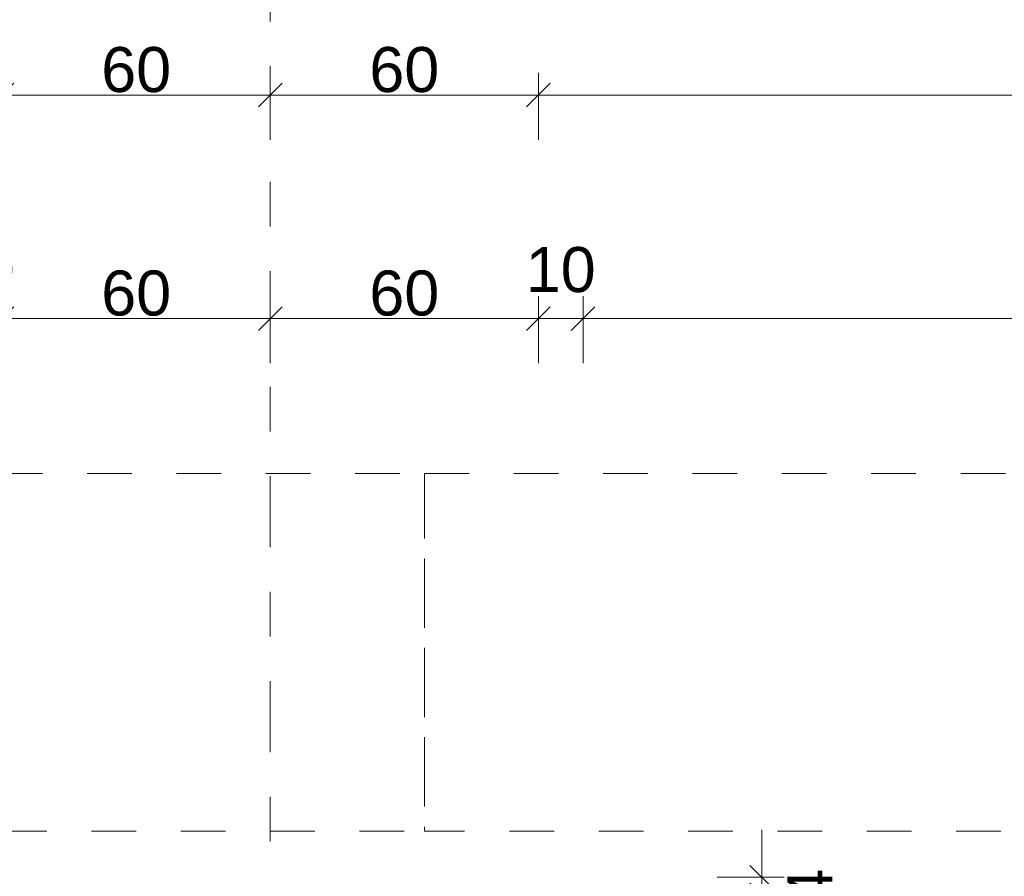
# Model space of a CAD drawing. Header units: metres. Extents: x -273 to 6, y -183 to 13.
# Tile 83 of 256: x -160.78 to -158.58, y 0.15 to 2.07. Entities that reach past the tile are written whole.
import ezdxf

# ---------------------------------------------------------------- set-up
doc = ezdxf.new("R2010")
doc.units = ezdxf.units.M
doc.header["$LTSCALE"] = 0.05
doc.header["$PDMODE"] = 1
doc.header["$PDSIZE"] = -2
doc.linetypes.add('ISO-03 Gestrichelt mit Abstand-3', pattern=[1.524, 0.6096, -0.9144])
doc.linetypes.add('Linienart-53', pattern=[5.291531, 3.175, -1.058062, 0.352704, -0.705764])
doc.layers.get('0').update_dxf_attribs({"lineweight": 25})
doc.layers.add('70 -71 Achsen- 1 Gebäudeachsen', color=7, linetype='Linienart-53', lineweight=18)
doc.layers.add('Keine', color=7, linetype='Continuous', lineweight=9)
doc.layers.add('70 -72 Beschriftung- 1 Beschriftung allgemein', color=7, linetype='Continuous', lineweight=9, true_color=0xff6633)
doc.layers.add('70 -76 Bemaßung- 2 Allgemein', color=7, linetype='Continuous', lineweight=5, true_color=0x6666cc)
doc.styles.add('Arial', font='arial.ttf')
doc.dimstyles.new('k+k_klein', dxfattribs={"dimtxt": 0.100689, "dimasz": 0.05302, "dimexe": 0.05, "dimexo": 0.15, "dimgap": 0.005, "dimtad": 1, "dimdec": 3, "dimtxsty": 'Arial', "dimblk": 'VW_SLASH-2', "dimblk1": 'VW_SLASH-2', "dimblk2": 'VW_SLASH-2', "dimcen": 0, "dimdle": 0.025, "dimadec": 3, "dimazin": 0, "dimtfac": 0.75, "dimtdec": 3, "dimtix": 1, "dimtmove": 0, "dimatfit": 0, "dimldrblk": 'VW_FILLEDARROW', "dimfxl": 0.1, "dimfxlon": 1, "dimfrac": 2, "dimtolj": 1, "dimarcsym": 0})

# ---------------------------------------------------------------- blocks, each defined once
blk = doc.blocks.new('_Achsen (3D)')
at = {"layer": '70 -71 Achsen- 1 Gebäudeachsen', "transparency": 33554687}
blk.add_line((-160.221, 3.8), (-160.221, -46.172), dxfattribs=at)
blk = doc.blocks.new('Gruppe-2490')
at = {"layer": 'Keine', "color": 7, "linetype": 'ISO-03 Gestrichelt mit Abstand-3', "lineweight": 9, "flags": 128}
for points in [[(-178.021, 0.253), (-159.876, 0.253), (-159.876, 1.053), (-178.021, 1.053)], [(-178.021, 0.253), (-159.876, 0.253), (-159.876, 1.053), (-178.021, 1.053)], [(-159.876, 1.053), (-142.131, 1.053), (-142.131, 0.253), (-159.876, 0.253)], [(-159.876, 1.053), (-142.131, 1.053), (-142.131, 0.253), (-159.876, 0.253)]]:
    blk.add_lwpolyline(points, close=True, dxfattribs=at)
blk = doc.blocks.new('_FU_2D LP5 (2D)')
at = {"layer": '70 -72 Beschriftung- 1 Beschriftung allgemein', "color": 7}
blk.add_blockref('Gruppe-2490', (0, 0), dxfattribs=at)
blk = doc.blocks.new('VW_SLASH-2')
at = {"color": 0, "linetype": 'ByBlock', "lineweight": -2, "transparency": 16777216}
blk.add_line((0.472, 0), (-1, 0), dxfattribs=at)
at = {"color": 0, "lineweight": 5, "transparency": 16777216, "flags": 128}
blk.add_lwpolyline([(0.5, 0.5), (-0.5, -0.5)], dxfattribs=at)
blk = doc.blocks.new('*D2971')
at = {"layer": '70 -76 Bemaßung- 2 Allgemein', "color": 0, "lineweight": -2}
for p, q in [((-160.821, 1.8), (-160.821, 1.95)), ((-160.221, 1.8), (-160.221, 1.95)), ((-160.274, 1.9), (-160.768, 1.9))]:
    blk.add_line(p, q, dxfattribs=at)
at = {"layer": 'Defpoints', "color": 0}
for p in [(-160.821, 1.9), (-160.821, 0.153), (-160.221, 0.153)]:
    blk.add_point(p, dxfattribs=at)
at = {"layer": '70 -76 Bemaßung- 2 Allgemein', "color": 0, "lineweight": -2, "xscale": 0.05302001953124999, "yscale": 0.05302001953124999, "zscale": 0.05302001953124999, "rotation": 180}
blk.add_blockref('VW_SLASH-2', (-160.821, 1.9), dxfattribs=at)
at = {"layer": '70 -76 Bemaßung- 2 Allgemein', "color": 0, "lineweight": -2, "xscale": 0.05302001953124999, "yscale": 0.05302001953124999, "zscale": 0.05302001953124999}
blk.add_blockref('VW_SLASH-2', (-160.221, 1.9), dxfattribs=at)
at = {"layer": '70 -76 Bemaßung- 2 Allgemein', "color": 0, "insert": (-160.521, 1.9564), "char_height": 0.10069, "attachment_point": 5, "style": 'Arial'}
blk.add_mtext('\\A1;60', dxfattribs=at)
blk = doc.blocks.new('VW_FILLEDARROW')
at = {"linetype": 'Continuous', "lineweight": 0, "transparency": 16777216}
blk.add_hatch(color=0, dxfattribs=at).paths.add_polyline_path([(-2.829, 0.758), (0, 0), (-2.829, -0.758)])
at = {"color": 0, "lineweight": 5, "transparency": 16777216, "flags": 128}
blk.add_lwpolyline([(-2.829, 0.758), (0, 0), (-2.829, -0.758)], close=True, dxfattribs=at)
blk = doc.blocks.new('*D2972')
at = {"layer": '70 -76 Bemaßung- 2 Allgemein', "color": 0, "lineweight": -2}
for p, q in [((-160.221, 1.8), (-160.221, 1.95)), ((-159.621, 1.8), (-159.621, 1.95)), ((-159.674, 1.9), (-160.168, 1.9))]:
    blk.add_line(p, q, dxfattribs=at)
at = {"layer": 'Defpoints', "color": 0}
for p in [(-160.221, 1.9), (-160.221, 0.153), (-159.621, 0.153)]:
    blk.add_point(p, dxfattribs=at)
at = {"layer": '70 -76 Bemaßung- 2 Allgemein', "color": 0, "lineweight": -2, "xscale": 0.05302001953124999, "yscale": 0.05302001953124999, "zscale": 0.05302001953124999, "rotation": 180}
blk.add_blockref('VW_SLASH-2', (-160.221, 1.9), dxfattribs=at)
at = {"layer": '70 -76 Bemaßung- 2 Allgemein', "color": 0, "lineweight": -2, "xscale": 0.05302001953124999, "yscale": 0.05302001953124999, "zscale": 0.05302001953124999}
blk.add_blockref('VW_SLASH-2', (-159.621, 1.9), dxfattribs=at)
at = {"layer": '70 -76 Bemaßung- 2 Allgemein', "color": 0, "insert": (-159.921, 1.9564), "char_height": 0.10069, "attachment_point": 5, "style": 'Arial'}
blk.add_mtext('\\A1;60', dxfattribs=at)
blk = doc.blocks.new('*D2973')
at = {"layer": '70 -76 Bemaßung- 2 Allgemein', "color": 0, "lineweight": -2}
for p, q in [((-159.621, 1.8), (-159.621, 1.95)), ((-154.221, 1.8), (-154.221, 1.95)), ((-154.274, 1.9), (-159.568, 1.9))]:
    blk.add_line(p, q, dxfattribs=at)
at = {"layer": 'Defpoints', "color": 0}
for p in [(-159.621, 1.9), (-159.621, 0.153), (-154.221, 0.1099)]:
    blk.add_point(p, dxfattribs=at)
at = {"layer": '70 -76 Bemaßung- 2 Allgemein', "color": 0, "lineweight": -2, "xscale": 0.05302001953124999, "yscale": 0.05302001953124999, "zscale": 0.05302001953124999, "rotation": 180}
blk.add_blockref('VW_SLASH-2', (-159.621, 1.9), dxfattribs=at)
at = {"layer": '70 -76 Bemaßung- 2 Allgemein', "color": 0, "lineweight": -2, "xscale": 0.05302001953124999, "yscale": 0.05302001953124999, "zscale": 0.05302001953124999}
blk.add_blockref('VW_SLASH-2', (-154.221, 1.9), dxfattribs=at)
at = {"layer": '70 -76 Bemaßung- 2 Allgemein', "color": 0, "insert": (-156.921, 1.9654), "char_height": 0.10069, "attachment_point": 5, "style": 'Arial'}
blk.add_mtext('\\A1;5,40', dxfattribs=at)
blk = doc.blocks.new('*D3212')
at = {"layer": '70 -76 Bemaßung- 2 Allgemein', "color": 0, "lineweight": -2}
for p, q in [((-160.921, 1.3), (-160.921, 1.45)), ((-160.821, 1.3), (-160.821, 1.45)), ((-160.974, 1.4), (-161.027, 1.4)), ((-160.821, 1.4), (-160.921, 1.4)), ((-160.768, 1.4), (-160.715, 1.4))]:
    blk.add_line(p, q, dxfattribs=at)
at = {"layer": 'Defpoints', "color": 0}
for p in [(-160.921, 1.4), (-160.821, 0.153), (-160.921, 0.1099)]:
    blk.add_point(p, dxfattribs=at)
at = {"layer": '70 -76 Bemaßung- 2 Allgemein', "color": 0, "lineweight": -2, "xscale": 0.05302001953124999, "yscale": 0.05302001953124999, "zscale": 0.05302001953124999}
blk.add_blockref('VW_SLASH-2', (-160.921, 1.4), dxfattribs=at)
at = {"layer": '70 -76 Bemaßung- 2 Allgemein', "color": 0, "lineweight": -2, "xscale": 0.05302001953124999, "yscale": 0.05302001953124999, "zscale": 0.05302001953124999, "rotation": 180}
blk.add_blockref('VW_SLASH-2', (-160.821, 1.4), dxfattribs=at)
at = {"layer": '70 -76 Bemaßung- 2 Allgemein', "color": 0, "insert": (-160.871, 1.5089), "char_height": 0.10069, "attachment_point": 5, "style": 'Arial'}
blk.add_mtext('\\A1;10', dxfattribs=at)
blk = doc.blocks.new('*D3213')
at = {"layer": '70 -76 Bemaßung- 2 Allgemein', "color": 0, "lineweight": -2}
for p, q in [((-160.821, 1.3), (-160.821, 1.45)), ((-160.221, 1.3), (-160.221, 1.45)), ((-160.274, 1.4), (-160.768, 1.4))]:
    blk.add_line(p, q, dxfattribs=at)
at = {"layer": 'Defpoints', "color": 0}
for p in [(-160.821, 1.4), (-160.821, 0.153), (-160.221, 0.153)]:
    blk.add_point(p, dxfattribs=at)
at = {"layer": '70 -76 Bemaßung- 2 Allgemein', "color": 0, "lineweight": -2, "xscale": 0.05302001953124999, "yscale": 0.05302001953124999, "zscale": 0.05302001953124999, "rotation": 180}
blk.add_blockref('VW_SLASH-2', (-160.821, 1.4), dxfattribs=at)
at = {"layer": '70 -76 Bemaßung- 2 Allgemein', "color": 0, "lineweight": -2, "xscale": 0.05302001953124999, "yscale": 0.05302001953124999, "zscale": 0.05302001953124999}
blk.add_blockref('VW_SLASH-2', (-160.221, 1.4), dxfattribs=at)
at = {"layer": '70 -76 Bemaßung- 2 Allgemein', "color": 0, "insert": (-160.521, 1.4564), "char_height": 0.10069, "attachment_point": 5, "style": 'Arial'}
blk.add_mtext('\\A1;60', dxfattribs=at)
blk = doc.blocks.new('*D3214')
at = {"layer": '70 -76 Bemaßung- 2 Allgemein', "color": 0, "lineweight": -2}
for p, q in [((-160.221, 1.3), (-160.221, 1.45)), ((-159.621, 1.3), (-159.621, 1.45)), ((-159.674, 1.4), (-160.168, 1.4))]:
    blk.add_line(p, q, dxfattribs=at)
at = {"layer": 'Defpoints', "color": 0}
for p in [(-160.221, 1.4), (-160.221, 0.153), (-159.621, 0.153)]:
    blk.add_point(p, dxfattribs=at)
at = {"layer": '70 -76 Bemaßung- 2 Allgemein', "color": 0, "lineweight": -2, "xscale": 0.05302001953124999, "yscale": 0.05302001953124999, "zscale": 0.05302001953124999, "rotation": 180}
blk.add_blockref('VW_SLASH-2', (-160.221, 1.4), dxfattribs=at)
at = {"layer": '70 -76 Bemaßung- 2 Allgemein', "color": 0, "lineweight": -2, "xscale": 0.05302001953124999, "yscale": 0.05302001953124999, "zscale": 0.05302001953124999}
blk.add_blockref('VW_SLASH-2', (-159.621, 1.4), dxfattribs=at)
at = {"layer": '70 -76 Bemaßung- 2 Allgemein', "color": 0, "insert": (-159.921, 1.4564), "char_height": 0.10069, "attachment_point": 5, "style": 'Arial'}
blk.add_mtext('\\A1;60', dxfattribs=at)
blk = doc.blocks.new('*D3215')
at = {"layer": '70 -76 Bemaßung- 2 Allgemein', "color": 0, "lineweight": -2}
for p, q in [((-159.621, 1.3), (-159.621, 1.45)), ((-159.521, 1.3), (-159.521, 1.45)), ((-159.674, 1.4), (-159.727, 1.4)), ((-159.521, 1.4), (-159.621, 1.4)), ((-159.468, 1.4), (-159.415, 1.4))]:
    blk.add_line(p, q, dxfattribs=at)
at = {"layer": 'Defpoints', "color": 0}
for p in [(-159.621, 1.4), (-159.621, 0.153), (-159.521, 0.1499)]:
    blk.add_point(p, dxfattribs=at)
at = {"layer": '70 -76 Bemaßung- 2 Allgemein', "color": 0, "lineweight": -2, "xscale": 0.05302001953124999, "yscale": 0.05302001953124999, "zscale": 0.05302001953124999}
blk.add_blockref('VW_SLASH-2', (-159.621, 1.4), dxfattribs=at)
at = {"layer": '70 -76 Bemaßung- 2 Allgemein', "color": 0, "lineweight": -2, "xscale": 0.05302001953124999, "yscale": 0.05302001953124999, "zscale": 0.05302001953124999, "rotation": 180}
blk.add_blockref('VW_SLASH-2', (-159.521, 1.4), dxfattribs=at)
at = {"layer": '70 -76 Bemaßung- 2 Allgemein', "color": 0, "insert": (-159.571, 1.5089), "char_height": 0.10069, "attachment_point": 5, "style": 'Arial'}
blk.add_mtext('\\A1;10', dxfattribs=at)
blk = doc.blocks.new('*D3216')
at = {"layer": '70 -76 Bemaßung- 2 Allgemein', "color": 0, "lineweight": -2}
for p, q in [((-159.521, 1.3), (-159.521, 1.45)), ((-154.321, 1.3), (-154.321, 1.45)), ((-154.374, 1.4), (-159.468, 1.4))]:
    blk.add_line(p, q, dxfattribs=at)
at = {"layer": 'Defpoints', "color": 0}
for p in [(-159.521, 1.4), (-159.521, 0.1499), (-154.321, 0.1499)]:
    blk.add_point(p, dxfattribs=at)
at = {"layer": '70 -76 Bemaßung- 2 Allgemein', "color": 0, "lineweight": -2, "xscale": 0.05302001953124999, "yscale": 0.05302001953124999, "zscale": 0.05302001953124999}
for p, rotation in [((-159.521, 1.4), 180), ((-154.321, 1.4), 360)]:
    blk.add_blockref('VW_SLASH-2', p, dxfattribs=dict(at, rotation=rotation))
at = {"layer": '70 -76 Bemaßung- 2 Allgemein', "color": 0, "insert": (-156.921, 1.4654), "char_height": 0.10069, "attachment_point": 5, "style": 'Arial'}
blk.add_mtext('\\A1;5,20', dxfattribs=at)
blk = doc.blocks.new('*D3613')
at = {"layer": '70 -76 Bemaßung- 2 Allgemein', "color": 0, "lineweight": -2}
for p, q in [((-159.121, 0.2029), (-159.121, 0.2559)), ((-159.221, 0.1499), (-159.071, 0.1499)), ((-159.121, 0.1099), (-159.121, 0.1499)), ((-159.221, 0.1099), (-159.071, 0.1099)), ((-159.121, 0.0569), (-159.121, 0.0038))]:
    blk.add_line(p, q, dxfattribs=at)
at = {"layer": 'Defpoints', "color": 0}
for p in [(-159.521, 0.1499), (-159.121, 0.1499), (-159.621, 0.1099)]:
    blk.add_point(p, dxfattribs=at)
at = {"layer": '70 -76 Bemaßung- 2 Allgemein', "color": 0, "lineweight": -2, "xscale": 0.05302001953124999, "yscale": 0.05302001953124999, "zscale": 0.05302001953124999}
for p, rotation in [((-159.121, 0.1499), 270), ((-159.121, 0.1099), 90)]:
    blk.add_blockref('VW_SLASH-2', p, dxfattribs=dict(at, rotation=rotation))
at = {"layer": '70 -76 Bemaßung- 2 Allgemein', "color": 0, "insert": (-159.0132, 0.1299), "char_height": 0.10069, "attachment_point": 5, "rotation": 90, "style": 'Arial'}
blk.add_mtext('\\A1;4', dxfattribs=at)
blk = doc.blocks.new('Gruppe-2789')
at = {"layer": '70 -76 Bemaßung- 2 Allgemein'}
for base, p1, p2, text, picture, middle in [((-159.62099996, 1.89995802), (-154.22099996, 0.10988376), (-159.62099996, 0.15295802), '5,40', '*D2973', (-156.92099996, 1.96542156)), ((-160.82099996, 1.89995802), (-160.22099996, 0.15295802), (-160.82099996, 0.15295802), '60', '*D2971', (-160.52099996, 1.95635958)), ((-160.22099996, 1.89995802), (-159.62099996, 0.15295802), (-160.22099996, 0.15295802), '60', '*D2972', (-159.92099996, 1.95635958))]:
    dim = blk.add_linear_dim(base=base, p1=p1, p2=p2, text=text, dimstyle='k+k_klein', override={"dimtxt": 0.100689, "dimgap": 0.005, "dimdec": 8, "dimpost": '<>', "dimtxsty": 'Arial', "dimtmove": 2}, dxfattribs=at)
    dim.commit()
    dim.dimension.update_dxf_attribs({"geometry": picture, "text_midpoint": middle})
blk = doc.blocks.new('Gruppe-2794')
at = {"layer": '70 -76 Bemaßung- 2 Allgemein'}
for base, p1, p2, text, override, picture, middle in [((-160.92099996, 1.39995802), (-160.82099996, 0.15295802), (-160.92099996, 0.10987974), '10', {"dimtxt": 0.100689, "dimgap": 0.005, "dimdec": 8, "dimpost": '<>', "dimtxsty": 'Arial', "dimtix": 0, "dimtmove": 2}, '*D3212', (-160.87099996, 1.50885958)), ((-159.62099996, 1.39995802), (-159.52099996, 0.14987974), (-159.62099996, 0.15295802), '10', {"dimtxt": 0.100689, "dimgap": 0.005, "dimdec": 8, "dimpost": '<>', "dimtxsty": 'Arial', "dimtix": 0, "dimtmove": 2}, '*D3215', (-159.57099996, 1.50885958)), ((-160.82099996, 1.39995802), (-160.22099996, 0.15295802), (-160.82099996, 0.15295802), '60', {"dimtxt": 0.100689, "dimgap": 0.005, "dimdec": 8, "dimpost": '<>', "dimtxsty": 'Arial', "dimtmove": 2}, '*D3213', (-160.52099996, 1.45635958)), ((-160.22099996, 1.39995802), (-159.62099996, 0.15295802), (-160.22099996, 0.15295802), '60', {"dimtxt": 0.100689, "dimgap": 0.005, "dimdec": 8, "dimpost": '<>', "dimtxsty": 'Arial', "dimtmove": 2}, '*D3214', (-159.92099996, 1.45635958)), ((-159.52099996, 1.39995802), (-154.32099996, 0.14988376), (-159.52099996, 0.14987974), '5,20', {"dimtxt": 0.100689, "dimgap": 0.005, "dimdec": 8, "dimpost": '<>', "dimtxsty": 'Arial', "dimtmove": 2}, '*D3216', (-156.92099996, 1.46542156))]:
    dim = blk.add_linear_dim(base=base, p1=p1, p2=p2, text=text, dimstyle='k+k_klein', override=override, dxfattribs=at)
    dim.commit()
    dim.dimension.update_dxf_attribs({"geometry": picture, "text_midpoint": middle})
blk = doc.blocks.new('Gruppe-2814')
at = {"layer": '70 -76 Bemaßung- 2 Allgemein'}
dim = blk.add_linear_dim(base=(-159.12099996, 0.14987974), p1=(-159.62099996, 0.10987974), p2=(-159.52099996, 0.14987974), angle=270, text='4', dimstyle='k+k_klein', override={"dimtxt": 0.100689, "dimgap": 0.005, "dimdec": 2, "dimpost": '<>', "dimtxsty": 'Arial', "dimtix": 0, "dimtmove": 2}, dxfattribs=at)
dim.commit()
dim.dimension.update_dxf_attribs({"geometry": '*D3613', "text_midpoint": (-159.01315564, 0.12987974)})
blk = doc.blocks.new('_FU_2D Bemaßung_ Beschriftung (3D)')
at = {"layer": '70 -76 Bemaßung- 2 Allgemein'}
for name in ['Gruppe-2789', 'Gruppe-2794', 'Gruppe-2814']:
    blk.add_blockref(name, (0, 0), dxfattribs=at)

msp = doc.modelspace()

# ---------------------------------------------------------------- block references
at = {"layer": 'Keine', "color": 1}
msp.add_blockref('_Achsen (3D)', (0, 0), dxfattribs=at)

# ---------------------------------------------------------------- next in the draw order: block references
msp.add_blockref('_FU_2D LP5 (2D)', (0, 0), dxfattribs=at)

# ---------------------------------------------------------------- next in the draw order: block references
msp.add_blockref('_FU_2D Bemaßung_ Beschriftung (3D)', (0, 0), dxfattribs=at)

doc.saveas('drawing.dxf')
